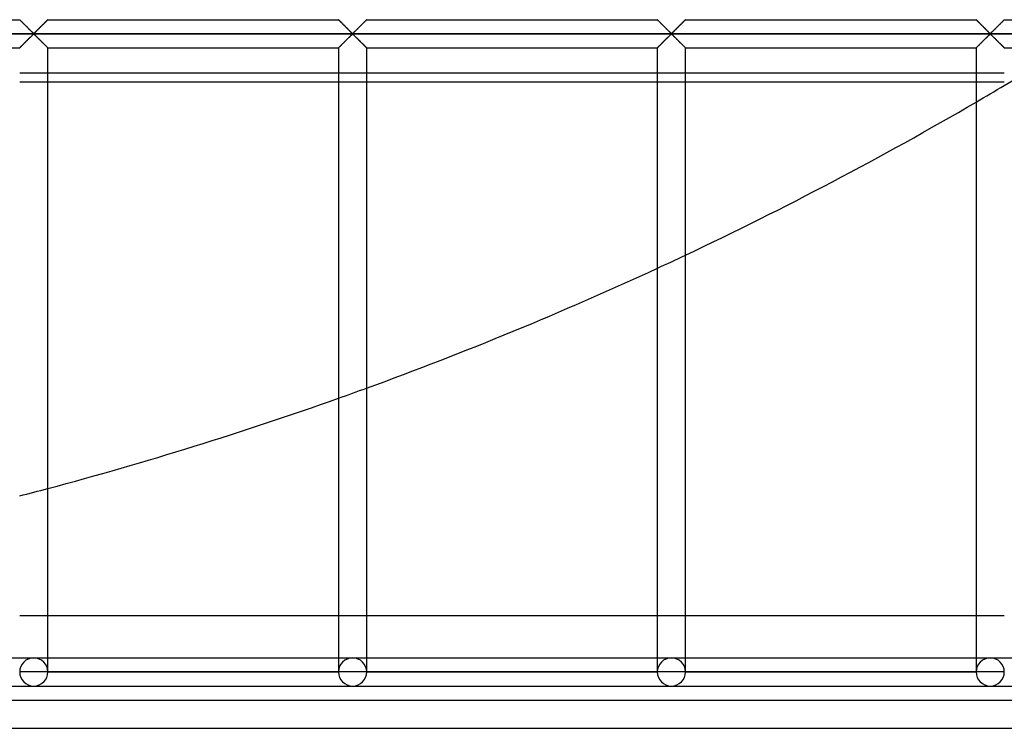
# Model space of a CAD drawing. Header units: millimetres. Extents: x -690 to 690, y -690 to 690.
# Tile 35 of 62: x 168 to 342, y -690 to -564. Entities that reach past the tile are written whole.
import ezdxf

# ---------------------------------------------------------------- set-up
doc = ezdxf.new("R2010")
doc.units = ezdxf.units.MM
doc.layers.add('MAIN-1', color=7, linetype='Continuous')
doc.layers.add('MAIN-2', color=7, linetype='Continuous')

msp = doc.modelspace()

# ---------------------------------------------------------------- linework, layer by layer
at = {"layer": 'MAIN-1'}
for p, q in [((115.83, -564.17), (167.5, -564.17)), ((167.51, -564.18), (167.5, -564.17)), ((167.5, -564.17), (167.5, -564.17)), ((167.52, -564.19), (167.51, -564.18)), ((167.54, -564.2), (167.52, -564.19)), ((167.56, -564.22), (167.54, -564.2)), ((167.58, -564.25), (167.56, -564.22)), ((167.61, -564.28), (167.58, -564.25)), ((167.64, -564.31), (167.61, -564.28)), ((167.68, -564.35), (167.64, -564.31)), ((167.72, -564.39), (167.68, -564.35)), ((167.76, -564.43), (167.72, -564.39)), ((167.81, -564.48), (167.76, -564.43)), ((167.86, -564.53), (167.81, -564.48)), ((167.91, -564.58), (167.86, -564.53)), ((167.97, -564.63), (167.91, -564.58)), ((168.03, -564.69), (167.97, -564.63)), ((168.08, -564.75), (168.03, -564.69)), ((168.14, -564.81), (168.08, -564.75)), ((168.2, -564.87), (168.14, -564.81)), ((168.27, -564.93), (168.2, -564.87)), ((168.33, -564.99), (168.27, -564.93)), ((168.39, -565.06), (168.33, -564.99)), ((168.46, -565.12), (168.39, -565.06)), ((168.53, -565.19), (168.46, -565.12)), ((168.59, -565.26), (168.53, -565.19)), ((171.45, -565.22), (171.33, -565.33)), ((171.57, -565.1), (171.45, -565.22)), ((171.68, -564.99), (171.57, -565.1)), ((171.79, -564.88), (171.68, -564.99)), ((171.89, -564.77), (171.79, -564.88)), ((171.99, -564.67), (171.89, -564.77)), ((172.09, -564.58), (171.99, -564.67)), ((172.18, -564.49), (172.09, -564.58)), ((172.26, -564.41), (172.18, -564.49)), ((172.33, -564.33), (172.26, -564.41)), ((172.39, -564.28), (172.33, -564.33)), ((172.44, -564.23), (172.39, -564.28)), ((172.47, -564.19), (172.44, -564.23)), ((172.49, -564.17), (172.47, -564.19)), ((172.5, -564.17), (172.49, -564.17)), ((172.5, -564.17), (224.17, -564.17)), ((224.18, -564.18), (224.17, -564.17)), ((224.17, -564.17), (224.17, -564.17)), ((224.19, -564.19), (224.18, -564.18)), ((224.2, -564.2), (224.19, -564.19)), ((224.22, -564.22), (224.2, -564.2)), ((224.25, -564.25), (224.22, -564.22)), ((224.28, -564.28), (224.25, -564.25)), ((224.31, -564.31), (224.28, -564.28)), ((224.35, -564.35), (224.31, -564.31)), ((224.39, -564.39), (224.35, -564.35)), ((224.43, -564.43), (224.39, -564.39)), ((224.48, -564.48), (224.43, -564.43)), ((224.53, -564.53), (224.48, -564.48)), ((224.58, -564.58), (224.53, -564.53)), ((224.64, -564.63), (224.58, -564.58)), ((224.69, -564.69), (224.64, -564.63)), ((224.75, -564.75), (224.69, -564.69)), ((224.81, -564.81), (224.75, -564.75)), ((224.87, -564.87), (224.81, -564.81)), ((224.93, -564.93), (224.87, -564.87)), ((225, -564.99), (224.93, -564.93)), ((225.06, -565.06), (225, -564.99)), ((225.13, -565.12), (225.06, -565.06)), ((225.19, -565.19), (225.13, -565.12)), ((225.26, -565.26), (225.19, -565.19)), ((228.12, -565.22), (228, -565.33)), ((228.23, -565.1), (228.12, -565.22)), ((228.34, -564.99), (228.23, -565.1)), ((228.45, -564.88), (228.34, -564.99)), ((228.56, -564.77), (228.45, -564.88)), ((228.66, -564.67), (228.56, -564.77)), ((228.76, -564.58), (228.66, -564.67)), ((228.85, -564.49), (228.76, -564.58)), ((228.93, -564.41), (228.85, -564.49)), ((229, -564.33), (228.93, -564.41)), ((229.06, -564.28), (229, -564.33)), ((229.1, -564.23), (229.06, -564.28)), ((229.14, -564.19), (229.1, -564.23)), ((229.16, -564.17), (229.14, -564.19)), ((229.17, -564.17), (229.16, -564.17)), ((229.17, -564.17), (280.83, -564.17)), ((280.84, -564.17), (280.83, -564.17)), ((280.84, -564.18), (280.84, -564.17)), ((280.85, -564.19), (280.84, -564.18)), ((280.87, -564.2), (280.85, -564.19)), ((280.89, -564.22), (280.87, -564.2)), ((280.92, -564.25), (280.89, -564.22)), ((280.94, -564.28), (280.92, -564.25)), ((280.98, -564.31), (280.94, -564.28)), ((281.01, -564.35), (280.98, -564.31)), ((281.05, -564.39), (281.01, -564.35)), ((281.1, -564.43), (281.05, -564.39)), ((281.14, -564.48), (281.1, -564.43)), ((281.19, -564.53), (281.14, -564.48)), ((281.25, -564.58), (281.19, -564.53)), ((281.3, -564.63), (281.25, -564.58)), ((281.36, -564.69), (281.3, -564.63)), ((281.42, -564.75), (281.36, -564.69)), ((281.48, -564.81), (281.42, -564.75)), ((281.54, -564.87), (281.48, -564.81)), ((281.6, -564.93), (281.54, -564.87)), ((281.66, -564.99), (281.6, -564.93)), ((281.73, -565.06), (281.66, -564.99)), ((281.79, -565.12), (281.73, -565.06)), ((281.86, -565.19), (281.79, -565.12)), ((281.93, -565.26), (281.86, -565.19)), ((284.78, -565.22), (284.66, -565.33)), ((284.9, -565.1), (284.78, -565.22)), ((285.01, -564.99), (284.9, -565.1)), ((285.12, -564.88), (285.01, -564.99)), ((285.23, -564.77), (285.12, -564.88)), ((285.33, -564.67), (285.23, -564.77)), ((285.42, -564.58), (285.33, -564.67)), ((285.51, -564.49), (285.42, -564.58)), ((285.59, -564.41), (285.51, -564.49)), ((285.66, -564.33), (285.59, -564.41)), ((285.72, -564.28), (285.66, -564.33)), ((285.77, -564.23), (285.72, -564.28)), ((285.8, -564.19), (285.77, -564.23)), ((285.83, -564.17), (285.8, -564.19)), ((285.83, -564.17), (285.83, -564.17)), ((285.83, -564.17), (337.5, -564.17)), ((337.51, -564.18), (337.5, -564.17)), ((337.5, -564.17), (337.5, -564.17)), ((337.52, -564.19), (337.51, -564.18)), ((337.54, -564.2), (337.52, -564.19)), ((337.56, -564.22), (337.54, -564.2)), ((337.58, -564.25), (337.56, -564.22)), ((337.61, -564.28), (337.58, -564.25)), ((337.64, -564.31), (337.61, -564.28)), ((337.68, -564.35), (337.64, -564.31)), ((337.72, -564.39), (337.68, -564.35)), ((337.76, -564.43), (337.72, -564.39)), ((337.81, -564.48), (337.76, -564.43)), ((337.86, -564.53), (337.81, -564.48)), ((337.91, -564.58), (337.86, -564.53)), ((337.97, -564.63), (337.91, -564.58)), ((338.03, -564.69), (337.97, -564.63)), ((338.08, -564.75), (338.03, -564.69)), ((338.14, -564.81), (338.08, -564.75)), ((338.2, -564.87), (338.14, -564.81)), ((338.27, -564.93), (338.2, -564.87)), ((338.33, -564.99), (338.27, -564.93)), ((338.39, -565.06), (338.33, -564.99)), ((338.46, -565.12), (338.39, -565.06)), ((338.53, -565.19), (338.46, -565.12)), ((338.59, -565.26), (338.53, -565.19)), ((341.45, -565.22), (341.33, -565.33)), ((341.57, -565.1), (341.45, -565.22)), ((341.68, -564.99), (341.57, -565.1)), ((341.79, -564.88), (341.68, -564.99)), ((341.89, -564.77), (341.79, -564.88)), ((341.99, -564.67), (341.89, -564.77)), ((342.09, -564.58), (341.99, -564.67)), ((342.18, -564.49), (342.09, -564.58)), ((342.26, -564.41), (342.18, -564.49)), ((342.33, -564.33), (342.26, -564.41)), ((342.39, -564.28), (342.33, -564.33)), ((342.44, -564.23), (342.39, -564.28)), ((342.47, -564.19), (342.44, -564.23)), ((342.49, -564.17), (342.47, -564.19)), ((342.5, -564.17), (342.49, -564.17)), ((342.5, -564.17), (394.17, -564.17)), ((680, -566.67), (-680, -566.67)), ((168.66, -565.33), (168.59, -565.26)), ((168.73, -565.39), (168.66, -565.33)), ((168.8, -565.46), (168.73, -565.39)), ((168.87, -565.53), (168.8, -565.46)), ((168.94, -565.6), (168.87, -565.53)), ((169.01, -565.67), (168.94, -565.6)), ((169.07, -565.74), (169.01, -565.67)), ((169.14, -565.81), (169.07, -565.74)), ((169.21, -565.87), (169.14, -565.81)), ((169.27, -565.94), (169.21, -565.87)), ((169.34, -566), (169.27, -565.94)), ((169.41, -566.07), (169.34, -566)), ((169.47, -566.13), (169.41, -566.07)), ((169.53, -566.19), (169.47, -566.13)), ((169.59, -566.25), (169.53, -566.19)), ((169.65, -566.31), (169.59, -566.25)), ((169.6, -567.08), (169.7, -566.98)), ((169.71, -566.37), (169.65, -566.31)), ((169.7, -566.98), (169.79, -566.89)), ((169.77, -566.42), (169.71, -566.37)), ((169.82, -566.47), (169.77, -566.42)), ((169.79, -566.89), (169.89, -566.8)), ((169.87, -566.52), (169.82, -566.47)), ((169.93, -566.57), (169.87, -566.52)), ((169.89, -566.8), (170, -566.74)), ((170, -566.6), (169.93, -566.57)), ((170.11, -566.53), (170, -566.6)), ((170, -566.74), (170.07, -566.77)), ((170.07, -566.77), (170.13, -566.81)), ((170.21, -566.45), (170.11, -566.53)), ((170.13, -566.81), (170.18, -566.86)), ((170.18, -566.86), (170.23, -566.91)), ((170.3, -566.36), (170.21, -566.45)), ((170.23, -566.91), (170.29, -566.97)), ((170.29, -566.97), (170.35, -567.02)), ((170.4, -566.26), (170.3, -566.36)), ((170.51, -566.15), (170.4, -566.26)), ((170.62, -566.04), (170.51, -566.15)), ((170.74, -565.93), (170.62, -566.04)), ((170.85, -565.81), (170.74, -565.93)), ((170.97, -565.69), (170.85, -565.81)), ((171.09, -565.57), (170.97, -565.69)), ((171.21, -565.45), (171.09, -565.57)), ((171.33, -565.33), (171.21, -565.45)), ((225.33, -565.33), (225.26, -565.26)), ((225.4, -565.39), (225.33, -565.33)), ((225.47, -565.46), (225.4, -565.39)), ((225.53, -565.53), (225.47, -565.46)), ((225.6, -565.6), (225.53, -565.53)), ((225.67, -565.67), (225.6, -565.6)), ((225.74, -565.74), (225.67, -565.67)), ((225.81, -565.81), (225.74, -565.74)), ((225.88, -565.87), (225.81, -565.81)), ((225.94, -565.94), (225.88, -565.87)), ((226.01, -566), (225.94, -565.94)), ((226.07, -566.07), (226.01, -566)), ((226.14, -566.13), (226.07, -566.07)), ((226.2, -566.19), (226.14, -566.13)), ((226.26, -566.25), (226.2, -566.19)), ((226.32, -566.31), (226.26, -566.25)), ((226.26, -567.08), (226.36, -566.98)), ((226.38, -566.37), (226.32, -566.31)), ((226.36, -566.98), (226.46, -566.89)), ((226.43, -566.42), (226.38, -566.37)), ((226.49, -566.47), (226.43, -566.42)), ((226.46, -566.89), (226.55, -566.8)), ((226.54, -566.52), (226.49, -566.47)), ((226.59, -566.57), (226.54, -566.52)), ((226.55, -566.8), (226.67, -566.74)), ((226.67, -566.6), (226.59, -566.57)), ((226.78, -566.53), (226.67, -566.6)), ((226.67, -566.74), (226.74, -566.77)), ((226.74, -566.77), (226.79, -566.81)), ((226.87, -566.45), (226.78, -566.53)), ((226.79, -566.81), (226.85, -566.86)), ((226.85, -566.86), (226.9, -566.91)), ((226.97, -566.36), (226.87, -566.45)), ((226.9, -566.91), (226.96, -566.97)), ((226.96, -566.97), (227.01, -567.02)), ((227.07, -566.26), (226.97, -566.36)), ((227.18, -566.15), (227.07, -566.26)), ((227.29, -566.04), (227.18, -566.15)), ((227.4, -565.93), (227.29, -566.04)), ((227.52, -565.81), (227.4, -565.93)), ((227.64, -565.69), (227.52, -565.81)), ((227.76, -565.57), (227.64, -565.69)), ((227.88, -565.45), (227.76, -565.57)), ((228, -565.33), (227.88, -565.45)), ((281.99, -565.33), (281.93, -565.26)), ((282.06, -565.39), (281.99, -565.33)), ((282.13, -565.46), (282.06, -565.39)), ((282.2, -565.53), (282.13, -565.46)), ((282.27, -565.6), (282.2, -565.53)), ((282.34, -565.67), (282.27, -565.6)), ((282.41, -565.74), (282.34, -565.67)), ((282.47, -565.81), (282.41, -565.74)), ((282.54, -565.87), (282.47, -565.81)), ((282.61, -565.94), (282.54, -565.87)), ((282.67, -566), (282.61, -565.94)), ((282.74, -566.07), (282.67, -566)), ((282.8, -566.13), (282.74, -566.07)), ((282.87, -566.19), (282.8, -566.13)), ((282.93, -566.25), (282.87, -566.19)), ((282.99, -566.31), (282.93, -566.25)), ((282.93, -567.08), (283.03, -566.98)), ((283.04, -566.37), (282.99, -566.31)), ((283.03, -566.98), (283.13, -566.89)), ((283.1, -566.42), (283.04, -566.37)), ((283.15, -566.47), (283.1, -566.42)), ((283.13, -566.89), (283.22, -566.8)), ((283.21, -566.52), (283.15, -566.47)), ((283.26, -566.57), (283.21, -566.52)), ((283.22, -566.8), (283.33, -566.74)), ((283.33, -566.6), (283.26, -566.57)), ((283.45, -566.53), (283.33, -566.6)), ((283.33, -566.74), (283.41, -566.77)), ((283.41, -566.77), (283.46, -566.81)), ((283.54, -566.45), (283.45, -566.53)), ((283.46, -566.81), (283.51, -566.86)), ((283.51, -566.86), (283.57, -566.91)), ((283.64, -566.36), (283.54, -566.45)), ((283.57, -566.91), (283.62, -566.97)), ((283.62, -566.97), (283.68, -567.02)), ((283.74, -566.26), (283.64, -566.36)), ((283.84, -566.15), (283.74, -566.26)), ((283.96, -566.04), (283.84, -566.15)), ((284.07, -565.93), (283.96, -566.04)), ((284.19, -565.81), (284.07, -565.93)), ((284.3, -565.69), (284.19, -565.81)), ((284.42, -565.57), (284.3, -565.69)), ((284.54, -565.45), (284.42, -565.57)), ((284.66, -565.33), (284.54, -565.45)), ((338.66, -565.33), (338.59, -565.26)), ((338.73, -565.39), (338.66, -565.33)), ((338.8, -565.46), (338.73, -565.39)), ((338.87, -565.53), (338.8, -565.46)), ((338.94, -565.6), (338.87, -565.53)), ((339.01, -565.67), (338.94, -565.6)), ((339.07, -565.74), (339.01, -565.67)), ((339.14, -565.81), (339.07, -565.74)), ((339.21, -565.87), (339.14, -565.81)), ((339.27, -565.94), (339.21, -565.87)), ((339.34, -566), (339.27, -565.94)), ((339.41, -566.07), (339.34, -566)), ((339.47, -566.13), (339.41, -566.07)), ((339.53, -566.19), (339.47, -566.13)), ((339.59, -566.25), (339.53, -566.19)), ((339.65, -566.31), (339.59, -566.25)), ((339.6, -567.08), (339.7, -566.98)), ((339.71, -566.37), (339.65, -566.31)), ((339.7, -566.98), (339.79, -566.89)), ((339.77, -566.42), (339.71, -566.37)), ((339.82, -566.47), (339.77, -566.42)), ((339.79, -566.89), (339.89, -566.8)), ((339.87, -566.52), (339.82, -566.47)), ((339.93, -566.57), (339.87, -566.52)), ((339.89, -566.8), (340, -566.74)), ((340, -566.6), (339.93, -566.57)), ((340.11, -566.53), (340, -566.6)), ((340, -566.74), (340.07, -566.77)), ((340.07, -566.77), (340.13, -566.81)), ((340.21, -566.45), (340.11, -566.53)), ((340.13, -566.81), (340.18, -566.86)), ((340.18, -566.86), (340.23, -566.91)), ((340.3, -566.36), (340.21, -566.45)), ((340.23, -566.91), (340.29, -566.97)), ((340.29, -566.97), (340.35, -567.02)), ((340.4, -566.26), (340.3, -566.36)), ((340.51, -566.15), (340.4, -566.26)), ((340.62, -566.04), (340.51, -566.15)), ((340.74, -565.93), (340.62, -566.04)), ((340.85, -565.81), (340.74, -565.93)), ((340.97, -565.69), (340.85, -565.81)), ((341.09, -565.57), (340.97, -565.69)), ((341.21, -565.45), (341.09, -565.57)), ((341.33, -565.33), (341.21, -565.45)), ((167.91, -568.76), (168.01, -568.66)), ((168.01, -568.66), (168.11, -568.56)), ((168.11, -568.56), (168.21, -568.45)), ((168.21, -568.45), (168.32, -568.35)), ((168.32, -568.35), (168.43, -568.23)), ((168.43, -568.23), (168.55, -568.12)), ((168.55, -568.12), (168.67, -568)), ((168.67, -568), (168.79, -567.88)), ((168.79, -567.88), (168.91, -567.76)), ((168.91, -567.76), (169.03, -567.64)), ((169.03, -567.64), (169.15, -567.52)), ((169.15, -567.52), (169.26, -567.41)), ((169.26, -567.41), (169.38, -567.29)), ((169.38, -567.29), (169.49, -567.18)), ((169.49, -567.18), (169.6, -567.08)), ((170.35, -567.02), (170.41, -567.08)), ((170.41, -567.08), (170.47, -567.14)), ((170.47, -567.14), (170.53, -567.2)), ((170.53, -567.2), (170.59, -567.26)), ((170.59, -567.26), (170.66, -567.33)), ((170.66, -567.33), (170.73, -567.4)), ((170.73, -567.4), (170.79, -567.46)), ((170.79, -567.46), (170.86, -567.53)), ((170.86, -567.53), (170.93, -567.6)), ((170.93, -567.6), (170.99, -567.66)), ((170.99, -567.66), (171.06, -567.73)), ((171.06, -567.73), (171.13, -567.8)), ((171.13, -567.8), (171.2, -567.87)), ((171.2, -567.87), (171.27, -567.94)), ((171.27, -567.94), (171.34, -568.01)), ((171.34, -568.01), (171.41, -568.08)), ((171.41, -568.08), (171.47, -568.14)), ((171.47, -568.14), (171.54, -568.21)), ((171.54, -568.21), (171.61, -568.27)), ((171.61, -568.27), (171.67, -568.34)), ((171.67, -568.34), (171.73, -568.4)), ((171.73, -568.4), (171.8, -568.46)), ((171.8, -568.46), (171.86, -568.52)), ((171.86, -568.52), (171.92, -568.58)), ((171.92, -568.58), (171.97, -568.64)), ((171.97, -568.64), (172.03, -568.7)), ((172.03, -568.7), (172.09, -568.75)), ((224.58, -568.76), (224.67, -568.66)), ((224.67, -568.66), (224.77, -568.56)), ((224.77, -568.56), (224.88, -568.45)), ((224.88, -568.45), (224.99, -568.35)), ((224.99, -568.35), (225.1, -568.23)), ((225.1, -568.23), (225.22, -568.12)), ((225.22, -568.12), (225.34, -568)), ((225.34, -568), (225.46, -567.88)), ((225.46, -567.88), (225.58, -567.76)), ((225.58, -567.76), (225.7, -567.64)), ((225.7, -567.64), (225.81, -567.52)), ((225.81, -567.52), (225.93, -567.41)), ((225.93, -567.41), (226.04, -567.29)), ((226.04, -567.29), (226.16, -567.18)), ((226.16, -567.18), (226.26, -567.08)), ((227.01, -567.02), (227.07, -567.08)), ((227.07, -567.08), (227.13, -567.14)), ((227.13, -567.14), (227.2, -567.2)), ((227.2, -567.2), (227.26, -567.26)), ((227.26, -567.26), (227.33, -567.33)), ((227.33, -567.33), (227.39, -567.4)), ((227.39, -567.4), (227.46, -567.46)), ((227.46, -567.46), (227.53, -567.53)), ((227.53, -567.53), (227.59, -567.6)), ((227.59, -567.6), (227.66, -567.66)), ((227.66, -567.66), (227.73, -567.73)), ((227.73, -567.73), (227.8, -567.8)), ((227.8, -567.8), (227.87, -567.87)), ((227.87, -567.87), (227.94, -567.94)), ((227.94, -567.94), (228.01, -568.01)), ((228.01, -568.01), (228.07, -568.08)), ((228.07, -568.08), (228.14, -568.14)), ((228.14, -568.14), (228.21, -568.21)), ((228.21, -568.21), (228.27, -568.27)), ((228.27, -568.27), (228.34, -568.34)), ((228.34, -568.34), (228.4, -568.4)), ((228.4, -568.4), (228.46, -568.46)), ((228.46, -568.46), (228.52, -568.52)), ((228.52, -568.52), (228.58, -568.58)), ((228.58, -568.58), (228.64, -568.64)), ((228.64, -568.64), (228.7, -568.7)), ((228.7, -568.7), (228.75, -568.75)), ((281.24, -568.76), (281.34, -568.66)), ((281.34, -568.66), (281.44, -568.56)), ((281.44, -568.56), (281.55, -568.45)), ((281.55, -568.45), (281.66, -568.35)), ((281.66, -568.35), (281.77, -568.23)), ((281.77, -568.23), (281.88, -568.12)), ((281.88, -568.12), (282, -568)), ((282, -568), (282.12, -567.88)), ((282.12, -567.88), (282.24, -567.76)), ((282.24, -567.76), (282.36, -567.64)), ((282.36, -567.64), (282.48, -567.52)), ((282.48, -567.52), (282.6, -567.41)), ((282.6, -567.41), (282.71, -567.29)), ((282.71, -567.29), (282.82, -567.18)), ((282.82, -567.18), (282.93, -567.08)), ((283.68, -567.02), (283.74, -567.08)), ((283.74, -567.08), (283.8, -567.14)), ((283.8, -567.14), (283.86, -567.2)), ((283.86, -567.2), (283.93, -567.26)), ((283.93, -567.26), (283.99, -567.33)), ((283.99, -567.33), (284.06, -567.4)), ((284.06, -567.4), (284.12, -567.46)), ((284.12, -567.46), (284.19, -567.53)), ((284.19, -567.53), (284.26, -567.6)), ((284.26, -567.6), (284.33, -567.66)), ((284.33, -567.66), (284.4, -567.73)), ((284.4, -567.73), (284.47, -567.8)), ((284.47, -567.8), (284.53, -567.87)), ((284.53, -567.87), (284.6, -567.94)), ((284.6, -567.94), (284.67, -568.01)), ((284.67, -568.01), (284.74, -568.08)), ((284.74, -568.08), (284.81, -568.14)), ((284.81, -568.14), (284.87, -568.21)), ((284.87, -568.21), (284.94, -568.27)), ((284.94, -568.27), (285, -568.34)), ((285, -568.34), (285.07, -568.4)), ((285.07, -568.4), (285.13, -568.46)), ((285.13, -568.46), (285.19, -568.52)), ((285.19, -568.52), (285.25, -568.58)), ((285.25, -568.58), (285.31, -568.64)), ((285.31, -568.64), (285.36, -568.7)), ((285.36, -568.7), (285.42, -568.75)), ((337.91, -568.76), (338.01, -568.66)), ((338.01, -568.66), (338.11, -568.56)), ((338.11, -568.56), (338.21, -568.45)), ((338.21, -568.45), (338.32, -568.35)), ((338.32, -568.35), (338.43, -568.23)), ((338.43, -568.23), (338.55, -568.12)), ((338.55, -568.12), (338.67, -568)), ((338.67, -568), (338.79, -567.88)), ((338.79, -567.88), (338.91, -567.76)), ((338.91, -567.76), (339.03, -567.64)), ((339.03, -567.64), (339.15, -567.52)), ((339.15, -567.52), (339.26, -567.41)), ((339.26, -567.41), (339.38, -567.29)), ((339.38, -567.29), (339.49, -567.18)), ((339.49, -567.18), (339.6, -567.08)), ((340.35, -567.02), (340.41, -567.08)), ((340.41, -567.08), (340.47, -567.14)), ((340.47, -567.14), (340.53, -567.2)), ((340.53, -567.2), (340.59, -567.26)), ((340.59, -567.26), (340.66, -567.33)), ((340.66, -567.33), (340.73, -567.4)), ((340.73, -567.4), (340.79, -567.46)), ((340.79, -567.46), (340.86, -567.53)), ((340.86, -567.53), (340.93, -567.6)), ((340.93, -567.6), (340.99, -567.66)), ((340.99, -567.66), (341.06, -567.73)), ((341.06, -567.73), (341.13, -567.8)), ((341.13, -567.8), (341.2, -567.87)), ((341.2, -567.87), (341.27, -567.94)), ((341.27, -567.94), (341.34, -568.01)), ((341.34, -568.01), (341.41, -568.08)), ((341.41, -568.08), (341.47, -568.14)), ((341.47, -568.14), (341.54, -568.21)), ((341.54, -568.21), (341.61, -568.27)), ((341.61, -568.27), (341.67, -568.34)), ((341.67, -568.34), (341.73, -568.4)), ((341.73, -568.4), (341.8, -568.46)), ((341.8, -568.46), (341.86, -568.52)), ((341.86, -568.52), (341.92, -568.58)), ((341.92, -568.58), (341.97, -568.64)), ((341.97, -568.64), (342.03, -568.7)), ((342.03, -568.7), (342.09, -568.75)), ((115.83, -569.17), (167.5, -569.17)), ((167.5, -569.17), (167.51, -569.16)), ((167.51, -569.16), (167.53, -569.14)), ((167.53, -569.14), (167.56, -569.11)), ((167.56, -569.11), (167.61, -569.06)), ((167.61, -569.06), (167.67, -569)), ((167.67, -569), (167.74, -568.93)), ((167.74, -568.93), (167.82, -568.85)), ((167.82, -568.85), (167.91, -568.76)), ((172.09, -568.75), (172.14, -568.81)), ((172.14, -568.81), (172.19, -568.86)), ((172.19, -568.86), (172.24, -568.9)), ((172.24, -568.9), (172.28, -568.95)), ((172.28, -568.95), (172.32, -568.99)), ((172.32, -568.99), (172.36, -569.02)), ((172.36, -569.02), (172.39, -569.06)), ((172.39, -569.06), (172.42, -569.09)), ((172.42, -569.09), (172.44, -569.11)), ((172.44, -569.11), (172.46, -569.13)), ((172.46, -569.13), (172.48, -569.15)), ((172.48, -569.15), (172.49, -569.16)), ((172.49, -569.16), (172.5, -569.16)), ((172.5, -569.16), (172.5, -569.17)), ((172.5, -680), (172.5, -569.17)), ((172.5, -569.17), (224.17, -569.17)), ((224.17, -569.16), (224.2, -569.14)), ((224.17, -569.17), (224.17, -569.16)), ((224.17, -569.17), (224.17, -680)), ((224.2, -569.14), (224.23, -569.11)), ((224.23, -569.11), (224.28, -569.06)), ((224.28, -569.06), (224.34, -569)), ((224.34, -569), (224.41, -568.93)), ((224.41, -568.93), (224.49, -568.85)), ((224.49, -568.85), (224.58, -568.76)), ((228.75, -568.75), (228.81, -568.81)), ((228.81, -568.81), (228.86, -568.86)), ((228.86, -568.86), (228.9, -568.9)), ((228.9, -568.9), (228.95, -568.95)), ((228.95, -568.95), (228.99, -568.99)), ((228.99, -568.99), (229.02, -569.02)), ((229.02, -569.02), (229.06, -569.06)), ((229.06, -569.06), (229.08, -569.09)), ((229.08, -569.09), (229.11, -569.11)), ((229.11, -569.11), (229.13, -569.13)), ((229.13, -569.13), (229.15, -569.15)), ((229.15, -569.15), (229.16, -569.16)), ((229.16, -569.16), (229.16, -569.16)), ((229.16, -569.16), (229.17, -569.17)), ((229.17, -680), (229.17, -569.17)), ((229.17, -569.17), (280.83, -569.17)), ((280.83, -569.17), (280.84, -569.16)), ((280.83, -569.17), (280.83, -680)), ((280.84, -569.16), (280.86, -569.14)), ((280.86, -569.14), (280.9, -569.11)), ((280.9, -569.11), (280.94, -569.06)), ((280.94, -569.06), (281, -569)), ((281, -569), (281.07, -568.93)), ((281.07, -568.93), (281.15, -568.85)), ((281.15, -568.85), (281.24, -568.76)), ((285.42, -568.75), (285.47, -568.81)), ((285.47, -568.81), (285.52, -568.86)), ((285.52, -568.86), (285.57, -568.9)), ((285.57, -568.9), (285.61, -568.95)), ((285.61, -568.95), (285.65, -568.99)), ((285.65, -568.99), (285.69, -569.02)), ((285.69, -569.02), (285.72, -569.06)), ((285.72, -569.06), (285.75, -569.09)), ((285.75, -569.09), (285.78, -569.11)), ((285.78, -569.11), (285.8, -569.13)), ((285.8, -569.13), (285.81, -569.15)), ((285.81, -569.15), (285.82, -569.16)), ((285.82, -569.16), (285.83, -569.16)), ((285.83, -569.16), (285.83, -569.17)), ((285.83, -680), (285.83, -569.17)), ((285.83, -569.17), (337.5, -569.17)), ((337.5, -569.17), (337.51, -569.16)), ((337.5, -569.17), (337.5, -680)), ((337.51, -569.16), (337.53, -569.14)), ((337.53, -569.14), (337.56, -569.11)), ((337.56, -569.11), (337.61, -569.06)), ((337.61, -569.06), (337.67, -569)), ((337.67, -569), (337.74, -568.93)), ((337.74, -568.93), (337.82, -568.85)), ((337.82, -568.85), (337.91, -568.76)), ((342.09, -568.75), (342.14, -568.81)), ((342.14, -568.81), (342.19, -568.86)), ((342.19, -568.86), (342.24, -568.9)), ((342.24, -568.9), (342.28, -568.95)), ((342.28, -568.95), (342.32, -568.99)), ((342.32, -568.99), (342.36, -569.02)), ((342.36, -569.02), (342.39, -569.06)), ((342.39, -569.06), (342.42, -569.09)), ((342.42, -569.09), (342.44, -569.11)), ((342.44, -569.11), (342.46, -569.13)), ((342.46, -569.13), (342.48, -569.15)), ((342.48, -569.15), (342.49, -569.16)), ((342.49, -569.16), (342.5, -569.16)), ((342.5, -569.16), (342.5, -569.17)), ((342.5, -569.17), (394.17, -569.17)), ((224.17, -573.67), (172.5, -573.67)), ((280.83, -573.67), (229.17, -573.67)), ((337.5, -573.67), (285.83, -573.67)), ((172.5, -575.22), (224.17, -575.22)), ((229.17, -575.22), (280.83, -575.22)), ((285.83, -575.22), (337.5, -575.22)), ((224.17, -670), (172.5, -670)), ((280.83, -670), (229.17, -670)), ((337.5, -670), (285.83, -670)), ((115.83, -677.5), (167.5, -677.5)), ((172.5, -677.5), (224.17, -677.5)), ((229.17, -677.5), (280.83, -677.5)), ((285.83, -677.5), (337.5, -677.5)), ((342.5, -677.5), (394.17, -677.5)), ((170, -680), (167.5, -680)), ((172.5, -680), (170, -680)), ((224.17, -680), (172.5, -680)), ((226.67, -680), (224.17, -680)), ((229.17, -680), (226.67, -680)), ((280.83, -680), (229.17, -680)), ((283.33, -680), (280.83, -680)), ((285.83, -680), (283.33, -680)), ((337.5, -680), (285.83, -680)), ((340, -680), (337.5, -680)), ((342.5, -680), (340, -680)), ((113.33, -682.5), (170, -682.5)), ((170, -682.5), (226.67, -682.5)), ((226.67, -682.5), (283.33, -682.5)), ((283.33, -682.5), (340, -682.5)), ((340, -682.5), (396.67, -682.5)), ((-690, -690), (690, -690))]:
    msp.add_line(p, q, dxfattribs=at)
for centre, radius, start, end in [((0, 0), 670, 300.74327, 301.84238), ((0, 0), 670, 295.25296, 300.24726), ((0, 0), 670, 290.00112, 294.7813), ((0, 0), 670, 284.9195, 289.54693), ((170, -680), 2.5, 180, 0), ((226.67, -680), 2.5, 180, 0), ((283.33, -680), 2.5, 180, 0), ((340, -680), 2.5, 180, 0)]:
    msp.add_arc(centre, radius, start, end, dxfattribs=at)
at = {"layer": 'MAIN-2'}
for p, q in [((167.5, -564.17), (167.51, -564.17)), ((167.51, -564.17), (167.52, -564.18)), ((167.52, -564.18), (167.54, -564.21)), ((167.54, -564.21), (167.57, -564.24)), ((167.57, -564.24), (167.61, -564.28)), ((167.61, -564.28), (167.66, -564.32)), ((167.66, -564.32), (167.71, -564.38)), ((167.71, -564.38), (167.77, -564.44)), ((167.77, -564.44), (167.84, -564.51)), ((167.84, -564.51), (167.92, -564.58)), ((167.92, -564.58), (167.99, -564.66)), ((167.99, -564.66), (168.07, -564.74)), ((168.07, -564.74), (168.16, -564.82)), ((168.16, -564.82), (168.24, -564.91)), ((168.24, -564.91), (168.33, -565)), ((168.33, -565), (168.42, -565.09)), ((168.42, -565.09), (168.52, -565.18)), ((168.52, -565.18), (168.61, -565.28)), ((171.39, -565.28), (171.48, -565.18)), ((171.48, -565.18), (171.58, -565.09)), ((171.58, -565.09), (171.67, -565)), ((171.67, -565), (171.76, -564.91)), ((171.76, -564.91), (171.84, -564.82)), ((171.84, -564.82), (171.93, -564.74)), ((171.93, -564.74), (172.01, -564.66)), ((172.01, -564.66), (172.08, -564.58)), ((172.08, -564.58), (172.16, -564.51)), ((172.16, -564.51), (172.23, -564.44)), ((172.23, -564.44), (172.29, -564.38)), ((172.29, -564.38), (172.34, -564.32)), ((172.34, -564.32), (172.39, -564.28)), ((172.39, -564.28), (172.43, -564.24)), ((172.43, -564.24), (172.46, -564.21)), ((172.46, -564.21), (172.48, -564.18)), ((172.48, -564.18), (172.49, -564.17)), ((172.49, -564.17), (172.5, -564.17)), ((224.17, -564.17), (224.17, -564.17)), ((224.17, -564.17), (224.19, -564.18)), ((224.19, -564.18), (224.21, -564.21)), ((224.21, -564.21), (224.24, -564.24)), ((224.24, -564.24), (224.28, -564.28)), ((224.28, -564.28), (224.33, -564.32)), ((224.33, -564.32), (224.38, -564.38)), ((224.38, -564.38), (224.44, -564.44)), ((224.44, -564.44), (224.51, -564.51)), ((224.51, -564.51), (224.58, -564.58)), ((224.58, -564.58), (224.66, -564.66)), ((224.66, -564.66), (224.74, -564.74)), ((224.74, -564.74), (224.82, -564.82)), ((224.82, -564.82), (224.91, -564.91)), ((224.91, -564.91), (225, -565)), ((225, -565), (225.09, -565.09)), ((225.09, -565.09), (225.18, -565.18)), ((225.18, -565.18), (225.28, -565.28)), ((228.06, -565.28), (228.15, -565.18)), ((228.15, -565.18), (228.24, -565.09)), ((228.24, -565.09), (228.33, -565)), ((228.33, -565), (228.42, -564.91)), ((228.42, -564.91), (228.51, -564.82)), ((228.51, -564.82), (228.59, -564.74)), ((228.59, -564.74), (228.67, -564.66)), ((228.67, -564.66), (228.75, -564.58)), ((228.75, -564.58), (228.82, -564.51)), ((228.82, -564.51), (228.89, -564.44)), ((228.89, -564.44), (228.95, -564.38)), ((228.95, -564.38), (229.01, -564.32)), ((229.01, -564.32), (229.06, -564.28)), ((229.06, -564.28), (229.09, -564.24)), ((229.09, -564.24), (229.13, -564.21)), ((229.13, -564.21), (229.15, -564.18)), ((229.15, -564.18), (229.16, -564.17)), ((229.16, -564.17), (229.17, -564.17)), ((280.83, -564.17), (280.84, -564.17)), ((280.84, -564.17), (280.85, -564.18)), ((280.85, -564.18), (280.87, -564.21)), ((280.87, -564.21), (280.91, -564.24)), ((280.91, -564.24), (280.94, -564.28)), ((280.94, -564.28), (280.99, -564.32)), ((280.99, -564.32), (281.05, -564.38)), ((281.05, -564.38), (281.11, -564.44)), ((281.11, -564.44), (281.18, -564.51)), ((281.18, -564.51), (281.25, -564.58)), ((281.25, -564.58), (281.33, -564.66)), ((281.33, -564.66), (281.41, -564.74)), ((281.41, -564.74), (281.49, -564.82)), ((281.49, -564.82), (281.58, -564.91)), ((281.58, -564.91), (281.67, -565)), ((281.67, -565), (281.76, -565.09)), ((281.76, -565.09), (281.85, -565.18)), ((281.85, -565.18), (281.94, -565.28)), ((284.72, -565.28), (284.82, -565.18)), ((284.82, -565.18), (284.91, -565.09)), ((284.91, -565.09), (285, -565)), ((285, -565), (285.09, -564.91)), ((285.09, -564.91), (285.18, -564.82)), ((285.18, -564.82), (285.26, -564.74)), ((285.26, -564.74), (285.34, -564.66)), ((285.34, -564.66), (285.42, -564.58)), ((285.42, -564.58), (285.49, -564.51)), ((285.49, -564.51), (285.56, -564.44)), ((285.56, -564.44), (285.62, -564.38)), ((285.62, -564.38), (285.67, -564.32)), ((285.67, -564.32), (285.72, -564.28)), ((285.72, -564.28), (285.76, -564.24)), ((285.76, -564.24), (285.79, -564.21)), ((285.79, -564.21), (285.81, -564.18)), ((285.81, -564.18), (285.83, -564.17)), ((285.83, -564.17), (285.83, -564.17)), ((337.5, -564.17), (337.51, -564.17)), ((337.51, -564.17), (337.52, -564.18)), ((337.52, -564.18), (337.54, -564.21)), ((337.54, -564.21), (337.57, -564.24)), ((337.57, -564.24), (337.61, -564.28)), ((337.61, -564.28), (337.66, -564.32)), ((337.66, -564.32), (337.71, -564.38)), ((337.71, -564.38), (337.77, -564.44)), ((337.77, -564.44), (337.84, -564.51)), ((337.84, -564.51), (337.92, -564.58)), ((337.92, -564.58), (337.99, -564.66)), ((337.99, -564.66), (338.07, -564.74)), ((338.07, -564.74), (338.16, -564.82)), ((338.16, -564.82), (338.24, -564.91)), ((338.24, -564.91), (338.33, -565)), ((338.33, -565), (338.42, -565.09)), ((338.42, -565.09), (338.52, -565.18)), ((338.52, -565.18), (338.61, -565.28)), ((341.39, -565.28), (341.48, -565.18)), ((341.48, -565.18), (341.58, -565.09)), ((341.58, -565.09), (341.67, -565)), ((341.67, -565), (341.76, -564.91)), ((341.76, -564.91), (341.84, -564.82)), ((341.84, -564.82), (341.93, -564.74)), ((341.93, -564.74), (342.01, -564.66)), ((342.01, -564.66), (342.08, -564.58)), ((342.08, -564.58), (342.16, -564.51)), ((342.16, -564.51), (342.23, -564.44)), ((342.23, -564.44), (342.29, -564.38)), ((342.29, -564.38), (342.34, -564.32)), ((342.34, -564.32), (342.39, -564.28)), ((342.39, -564.28), (342.43, -564.24)), ((342.43, -564.24), (342.46, -564.21)), ((342.46, -564.21), (342.48, -564.18)), ((342.48, -564.18), (342.49, -564.17)), ((342.49, -564.17), (342.5, -564.17)), ((-677.5, -566.67), (677.5, -566.67)), ((168.61, -565.28), (168.71, -565.37)), ((168.71, -565.37), (168.8, -565.47)), ((168.8, -565.47), (168.9, -565.56)), ((168.9, -565.56), (169, -565.66)), ((169, -565.66), (169.09, -565.76)), ((169.09, -565.76), (169.19, -565.85)), ((169.19, -565.85), (169.28, -565.94)), ((169.28, -565.94), (169.37, -566.03)), ((169.37, -566.03), (169.46, -566.12)), ((169.46, -566.12), (169.55, -566.21)), ((169.55, -566.21), (169.63, -566.29)), ((169.63, -566.29), (169.71, -566.37)), ((169.71, -566.96), (169.63, -567.04)), ((169.71, -566.37), (169.79, -566.45)), ((169.79, -566.89), (169.71, -566.96)), ((169.79, -566.45), (169.87, -566.52)), ((169.87, -566.82), (169.79, -566.89)), ((169.87, -566.52), (169.94, -566.58)), ((169.94, -566.76), (169.87, -566.82)), ((169.94, -566.58), (170.06, -566.58)), ((170.06, -566.76), (169.94, -566.76)), ((170.06, -566.58), (170.13, -566.52)), ((170.13, -566.82), (170.06, -566.76)), ((170.13, -566.52), (170.21, -566.45)), ((170.21, -566.89), (170.13, -566.82)), ((170.21, -566.45), (170.29, -566.37)), ((170.29, -566.96), (170.21, -566.89)), ((170.29, -566.37), (170.37, -566.29)), ((170.37, -567.04), (170.29, -566.96)), ((170.37, -566.29), (170.45, -566.21)), ((170.45, -566.21), (170.54, -566.12)), ((170.54, -566.12), (170.63, -566.03)), ((170.63, -566.03), (170.72, -565.94)), ((170.72, -565.94), (170.81, -565.85)), ((170.81, -565.85), (170.91, -565.76)), ((170.91, -565.76), (171, -565.66)), ((171, -565.66), (171.1, -565.56)), ((171.1, -565.56), (171.2, -565.47)), ((171.2, -565.47), (171.29, -565.37)), ((171.29, -565.37), (171.39, -565.28)), ((225.28, -565.28), (225.37, -565.37)), ((225.37, -565.37), (225.47, -565.47)), ((225.47, -565.47), (225.57, -565.56)), ((225.57, -565.56), (225.66, -565.66)), ((225.66, -565.66), (225.76, -565.76)), ((225.76, -565.76), (225.85, -565.85)), ((225.85, -565.85), (225.95, -565.94)), ((225.95, -565.94), (226.04, -566.03)), ((226.04, -566.03), (226.13, -566.12)), ((226.13, -566.12), (226.22, -566.21)), ((226.22, -566.21), (226.3, -566.29)), ((226.3, -566.29), (226.38, -566.37)), ((226.38, -566.96), (226.3, -567.04)), ((226.38, -566.37), (226.46, -566.45)), ((226.46, -566.89), (226.38, -566.96)), ((226.46, -566.45), (226.53, -566.52)), ((226.53, -566.82), (226.46, -566.89)), ((226.53, -566.52), (226.61, -566.58)), ((226.61, -566.76), (226.53, -566.82)), ((226.61, -566.58), (226.72, -566.58)), ((226.72, -566.76), (226.61, -566.76)), ((226.72, -566.58), (226.8, -566.52)), ((226.8, -566.82), (226.72, -566.76)), ((226.8, -566.52), (226.87, -566.45)), ((226.87, -566.89), (226.8, -566.82)), ((226.87, -566.45), (226.95, -566.37)), ((226.95, -566.96), (226.87, -566.89)), ((226.95, -566.37), (227.03, -566.29)), ((227.03, -567.04), (226.95, -566.96)), ((227.03, -566.29), (227.12, -566.21)), ((227.12, -566.21), (227.2, -566.12)), ((227.2, -566.12), (227.29, -566.03)), ((227.29, -566.03), (227.39, -565.94)), ((227.39, -565.94), (227.48, -565.85)), ((227.48, -565.85), (227.57, -565.76)), ((227.57, -565.76), (227.67, -565.66)), ((227.67, -565.66), (227.77, -565.56)), ((227.77, -565.56), (227.86, -565.47)), ((227.86, -565.47), (227.96, -565.37)), ((227.96, -565.37), (228.06, -565.28)), ((281.94, -565.28), (282.04, -565.37)), ((282.04, -565.37), (282.14, -565.47)), ((282.14, -565.47), (282.23, -565.56)), ((282.23, -565.56), (282.33, -565.66)), ((282.33, -565.66), (282.43, -565.76)), ((282.43, -565.76), (282.52, -565.85)), ((282.52, -565.85), (282.61, -565.94)), ((282.61, -565.94), (282.71, -566.03)), ((282.71, -566.03), (282.8, -566.12)), ((282.8, -566.12), (282.88, -566.21)), ((282.88, -566.21), (282.97, -566.29)), ((282.97, -566.29), (283.05, -566.37)), ((283.05, -566.96), (282.97, -567.04)), ((283.05, -566.37), (283.13, -566.45)), ((283.13, -566.89), (283.05, -566.96)), ((283.13, -566.45), (283.2, -566.52)), ((283.2, -566.82), (283.13, -566.89)), ((283.2, -566.52), (283.28, -566.58)), ((283.28, -566.76), (283.2, -566.82)), ((283.28, -566.58), (283.39, -566.58)), ((283.39, -566.76), (283.28, -566.76)), ((283.39, -566.58), (283.47, -566.52)), ((283.47, -566.82), (283.39, -566.76)), ((283.47, -566.52), (283.54, -566.45)), ((283.54, -566.89), (283.47, -566.82)), ((283.54, -566.45), (283.62, -566.37)), ((283.62, -566.96), (283.54, -566.89)), ((283.62, -566.37), (283.7, -566.29)), ((283.7, -567.04), (283.62, -566.96)), ((283.7, -566.29), (283.78, -566.21)), ((283.78, -566.21), (283.87, -566.12)), ((283.87, -566.12), (283.96, -566.03)), ((283.96, -566.03), (284.05, -565.94)), ((284.05, -565.94), (284.15, -565.85)), ((284.15, -565.85), (284.24, -565.76)), ((284.24, -565.76), (284.34, -565.66)), ((284.34, -565.66), (284.43, -565.56)), ((284.43, -565.56), (284.53, -565.47)), ((284.53, -565.47), (284.63, -565.37)), ((284.63, -565.37), (284.72, -565.28)), ((338.61, -565.28), (338.71, -565.37)), ((338.71, -565.37), (338.8, -565.47)), ((338.8, -565.47), (338.9, -565.56)), ((338.9, -565.56), (339, -565.66)), ((339, -565.66), (339.09, -565.76)), ((339.09, -565.76), (339.19, -565.85)), ((339.19, -565.85), (339.28, -565.94)), ((339.28, -565.94), (339.37, -566.03)), ((339.37, -566.03), (339.46, -566.12)), ((339.46, -566.12), (339.55, -566.21)), ((339.55, -566.21), (339.63, -566.29)), ((339.63, -566.29), (339.71, -566.37)), ((339.71, -566.96), (339.63, -567.04)), ((339.71, -566.37), (339.79, -566.45)), ((339.79, -566.89), (339.71, -566.96)), ((339.79, -566.45), (339.87, -566.52)), ((339.87, -566.82), (339.79, -566.89)), ((339.87, -566.52), (339.94, -566.58)), ((339.94, -566.76), (339.87, -566.82)), ((339.94, -566.58), (340.06, -566.58)), ((340.06, -566.76), (339.94, -566.76)), ((340.06, -566.58), (340.13, -566.52)), ((340.13, -566.82), (340.06, -566.76)), ((340.13, -566.52), (340.21, -566.45)), ((340.21, -566.89), (340.13, -566.82)), ((340.21, -566.45), (340.29, -566.37)), ((340.29, -566.96), (340.21, -566.89)), ((340.29, -566.37), (340.37, -566.29)), ((340.37, -567.04), (340.29, -566.96)), ((340.37, -566.29), (340.45, -566.21)), ((340.45, -566.21), (340.54, -566.12)), ((340.54, -566.12), (340.63, -566.03)), ((340.63, -566.03), (340.72, -565.94)), ((340.72, -565.94), (340.81, -565.85)), ((340.81, -565.85), (340.91, -565.76)), ((340.91, -565.76), (341, -565.66)), ((341, -565.66), (341.1, -565.56)), ((341.1, -565.56), (341.2, -565.47)), ((341.2, -565.47), (341.29, -565.37)), ((341.29, -565.37), (341.39, -565.28)), ((167.99, -568.68), (167.92, -568.75)), ((168.07, -568.59), (167.99, -568.68)), ((168.16, -568.51), (168.07, -568.59)), ((168.24, -568.42), (168.16, -568.51)), ((168.33, -568.34), (168.24, -568.42)), ((168.42, -568.25), (168.33, -568.34)), ((168.52, -568.15), (168.42, -568.25)), ((168.61, -568.06), (168.52, -568.15)), ((168.71, -567.96), (168.61, -568.06)), ((168.8, -567.87), (168.71, -567.96)), ((168.9, -567.77), (168.8, -567.87)), ((169, -567.67), (168.9, -567.77)), ((169.09, -567.58), (169, -567.67)), ((169.19, -567.48), (169.09, -567.58)), ((169.28, -567.39), (169.19, -567.48)), ((169.37, -567.3), (169.28, -567.39)), ((169.46, -567.21), (169.37, -567.3)), ((169.55, -567.12), (169.46, -567.21)), ((169.63, -567.04), (169.55, -567.12)), ((170.45, -567.12), (170.37, -567.04)), ((170.54, -567.21), (170.45, -567.12)), ((170.63, -567.3), (170.54, -567.21)), ((170.72, -567.39), (170.63, -567.3)), ((170.81, -567.48), (170.72, -567.39)), ((170.91, -567.58), (170.81, -567.48)), ((171, -567.67), (170.91, -567.58)), ((171.1, -567.77), (171, -567.67)), ((171.2, -567.87), (171.1, -567.77)), ((171.29, -567.96), (171.2, -567.87)), ((171.39, -568.06), (171.29, -567.96)), ((171.48, -568.15), (171.39, -568.06)), ((171.58, -568.25), (171.48, -568.15)), ((171.67, -568.34), (171.58, -568.25)), ((171.76, -568.42), (171.67, -568.34)), ((171.84, -568.51), (171.76, -568.42)), ((171.93, -568.59), (171.84, -568.51)), ((172.01, -568.68), (171.93, -568.59)), ((172.08, -568.75), (172.01, -568.68)), ((224.66, -568.68), (224.58, -568.75)), ((224.74, -568.59), (224.66, -568.68)), ((224.82, -568.51), (224.74, -568.59)), ((224.91, -568.42), (224.82, -568.51)), ((225, -568.34), (224.91, -568.42)), ((225.09, -568.25), (225, -568.34)), ((225.18, -568.15), (225.09, -568.25)), ((225.28, -568.06), (225.18, -568.15)), ((225.37, -567.96), (225.28, -568.06)), ((225.47, -567.87), (225.37, -567.96)), ((225.57, -567.77), (225.47, -567.87)), ((225.66, -567.67), (225.57, -567.77)), ((225.76, -567.58), (225.66, -567.67)), ((225.85, -567.48), (225.76, -567.58)), ((225.95, -567.39), (225.85, -567.48)), ((226.04, -567.3), (225.95, -567.39)), ((226.13, -567.21), (226.04, -567.3)), ((226.22, -567.12), (226.13, -567.21)), ((226.3, -567.04), (226.22, -567.12)), ((227.12, -567.12), (227.03, -567.04)), ((227.2, -567.21), (227.12, -567.12)), ((227.29, -567.3), (227.2, -567.21)), ((227.39, -567.39), (227.29, -567.3)), ((227.48, -567.48), (227.39, -567.39)), ((227.57, -567.58), (227.48, -567.48)), ((227.67, -567.67), (227.57, -567.58)), ((227.77, -567.77), (227.67, -567.67)), ((227.86, -567.87), (227.77, -567.77)), ((227.96, -567.96), (227.86, -567.87)), ((228.06, -568.06), (227.96, -567.96)), ((228.15, -568.15), (228.06, -568.06)), ((228.24, -568.25), (228.15, -568.15)), ((228.33, -568.34), (228.24, -568.25)), ((228.42, -568.42), (228.33, -568.34)), ((228.51, -568.51), (228.42, -568.42)), ((228.59, -568.59), (228.51, -568.51)), ((228.67, -568.68), (228.59, -568.59)), ((228.75, -568.75), (228.67, -568.68)), ((281.33, -568.68), (281.25, -568.75)), ((281.41, -568.59), (281.33, -568.68)), ((281.49, -568.51), (281.41, -568.59)), ((281.58, -568.42), (281.49, -568.51)), ((281.67, -568.34), (281.58, -568.42)), ((281.76, -568.25), (281.67, -568.34)), ((281.85, -568.15), (281.76, -568.25)), ((281.94, -568.06), (281.85, -568.15)), ((282.04, -567.96), (281.94, -568.06)), ((282.14, -567.87), (282.04, -567.96)), ((282.23, -567.77), (282.14, -567.87)), ((282.33, -567.67), (282.23, -567.77)), ((282.43, -567.58), (282.33, -567.67)), ((282.52, -567.48), (282.43, -567.58)), ((282.61, -567.39), (282.52, -567.48)), ((282.71, -567.3), (282.61, -567.39)), ((282.8, -567.21), (282.71, -567.3)), ((282.88, -567.12), (282.8, -567.21)), ((282.97, -567.04), (282.88, -567.12)), ((283.78, -567.12), (283.7, -567.04)), ((283.87, -567.21), (283.78, -567.12)), ((283.96, -567.3), (283.87, -567.21)), ((284.05, -567.39), (283.96, -567.3)), ((284.15, -567.48), (284.05, -567.39)), ((284.24, -567.58), (284.15, -567.48)), ((284.34, -567.67), (284.24, -567.58)), ((284.43, -567.77), (284.34, -567.67)), ((284.53, -567.87), (284.43, -567.77)), ((284.63, -567.96), (284.53, -567.87)), ((284.72, -568.06), (284.63, -567.96)), ((284.82, -568.15), (284.72, -568.06)), ((284.91, -568.25), (284.82, -568.15)), ((285, -568.34), (284.91, -568.25)), ((285.09, -568.42), (285, -568.34)), ((285.18, -568.51), (285.09, -568.42)), ((285.26, -568.59), (285.18, -568.51)), ((285.34, -568.68), (285.26, -568.59)), ((285.42, -568.75), (285.34, -568.68)), ((337.99, -568.68), (337.92, -568.75)), ((338.07, -568.59), (337.99, -568.68)), ((338.16, -568.51), (338.07, -568.59)), ((338.24, -568.42), (338.16, -568.51)), ((338.33, -568.34), (338.24, -568.42)), ((338.42, -568.25), (338.33, -568.34)), ((338.52, -568.15), (338.42, -568.25)), ((338.61, -568.06), (338.52, -568.15)), ((338.71, -567.96), (338.61, -568.06)), ((338.8, -567.87), (338.71, -567.96)), ((338.9, -567.77), (338.8, -567.87)), ((339, -567.67), (338.9, -567.77)), ((339.09, -567.58), (339, -567.67)), ((339.19, -567.48), (339.09, -567.58)), ((339.28, -567.39), (339.19, -567.48)), ((339.37, -567.3), (339.28, -567.39)), ((339.46, -567.21), (339.37, -567.3)), ((339.55, -567.12), (339.46, -567.21)), ((339.63, -567.04), (339.55, -567.12)), ((340.45, -567.12), (340.37, -567.04)), ((340.54, -567.21), (340.45, -567.12)), ((340.63, -567.3), (340.54, -567.21)), ((340.72, -567.39), (340.63, -567.3)), ((340.81, -567.48), (340.72, -567.39)), ((340.91, -567.58), (340.81, -567.48)), ((341, -567.67), (340.91, -567.58)), ((341.1, -567.77), (341, -567.67)), ((341.2, -567.87), (341.1, -567.77)), ((341.29, -567.96), (341.2, -567.87)), ((341.39, -568.06), (341.29, -567.96)), ((341.48, -568.15), (341.39, -568.06)), ((341.58, -568.25), (341.48, -568.15)), ((341.67, -568.34), (341.58, -568.25)), ((341.76, -568.42), (341.67, -568.34)), ((341.84, -568.51), (341.76, -568.42)), ((341.93, -568.59), (341.84, -568.51)), ((342.01, -568.68), (341.93, -568.59)), ((342.08, -568.75), (342.01, -568.68)), ((167.51, -569.16), (167.5, -569.17)), ((167.52, -569.15), (167.51, -569.16)), ((167.54, -569.13), (167.52, -569.15)), ((167.57, -569.1), (167.54, -569.13)), ((167.61, -569.06), (167.57, -569.1)), ((167.66, -569.01), (167.61, -569.06)), ((167.71, -568.95), (167.66, -569.01)), ((167.77, -568.89), (167.71, -568.95)), ((167.84, -568.83), (167.77, -568.89)), ((167.92, -568.75), (167.84, -568.83)), ((172.16, -568.83), (172.08, -568.75)), ((172.23, -568.89), (172.16, -568.83)), ((172.29, -568.95), (172.23, -568.89)), ((172.34, -569.01), (172.29, -568.95)), ((172.39, -569.06), (172.34, -569.01)), ((172.43, -569.1), (172.39, -569.06)), ((172.46, -569.13), (172.43, -569.1)), ((172.48, -569.15), (172.46, -569.13)), ((172.49, -569.16), (172.48, -569.15)), ((172.5, -569.17), (172.49, -569.16)), ((224.19, -569.15), (224.17, -569.16)), ((224.17, -569.16), (224.17, -569.17)), ((224.21, -569.13), (224.19, -569.15)), ((224.24, -569.1), (224.21, -569.13)), ((224.28, -569.06), (224.24, -569.1)), ((224.33, -569.01), (224.28, -569.06)), ((224.38, -568.95), (224.33, -569.01)), ((224.44, -568.89), (224.38, -568.95)), ((224.51, -568.83), (224.44, -568.89)), ((224.58, -568.75), (224.51, -568.83)), ((228.82, -568.83), (228.75, -568.75)), ((228.89, -568.89), (228.82, -568.83)), ((228.95, -568.95), (228.89, -568.89)), ((229.01, -569.01), (228.95, -568.95)), ((229.06, -569.06), (229.01, -569.01)), ((229.09, -569.1), (229.06, -569.06)), ((229.13, -569.13), (229.09, -569.1)), ((229.15, -569.15), (229.13, -569.13)), ((229.16, -569.16), (229.15, -569.15)), ((229.17, -569.17), (229.16, -569.16)), ((280.84, -569.16), (280.83, -569.17)), ((280.85, -569.15), (280.84, -569.16)), ((280.87, -569.13), (280.85, -569.15)), ((280.91, -569.1), (280.87, -569.13)), ((280.94, -569.06), (280.91, -569.1)), ((280.99, -569.01), (280.94, -569.06)), ((281.05, -568.95), (280.99, -569.01)), ((281.11, -568.89), (281.05, -568.95)), ((281.18, -568.83), (281.11, -568.89)), ((281.25, -568.75), (281.18, -568.83)), ((285.49, -568.83), (285.42, -568.75)), ((285.56, -568.89), (285.49, -568.83)), ((285.62, -568.95), (285.56, -568.89)), ((285.67, -569.01), (285.62, -568.95)), ((285.72, -569.06), (285.67, -569.01)), ((285.76, -569.1), (285.72, -569.06)), ((285.79, -569.13), (285.76, -569.1)), ((285.81, -569.15), (285.79, -569.13)), ((285.83, -569.16), (285.81, -569.15)), ((285.83, -569.17), (285.83, -569.16)), ((337.51, -569.16), (337.5, -569.17)), ((337.52, -569.15), (337.51, -569.16)), ((337.54, -569.13), (337.52, -569.15)), ((337.57, -569.1), (337.54, -569.13)), ((337.61, -569.06), (337.57, -569.1)), ((337.66, -569.01), (337.61, -569.06)), ((337.71, -568.95), (337.66, -569.01)), ((337.77, -568.89), (337.71, -568.95)), ((337.84, -568.83), (337.77, -568.89)), ((337.92, -568.75), (337.84, -568.83)), ((342.16, -568.83), (342.08, -568.75)), ((342.23, -568.89), (342.16, -568.83)), ((342.29, -568.95), (342.23, -568.89)), ((342.34, -569.01), (342.29, -568.95)), ((342.39, -569.06), (342.34, -569.01)), ((342.43, -569.1), (342.39, -569.06)), ((342.46, -569.13), (342.43, -569.1)), ((342.48, -569.15), (342.46, -569.13)), ((342.49, -569.16), (342.48, -569.15)), ((342.5, -569.17), (342.49, -569.16)), ((172.5, -573.67), (167.5, -573.67)), ((229.17, -573.67), (224.17, -573.67)), ((285.83, -573.67), (280.83, -573.67)), ((342.5, -573.67), (337.5, -573.67)), ((167.5, -575.22), (172.5, -575.22)), ((224.17, -575.22), (229.17, -575.22)), ((280.83, -575.22), (285.83, -575.22)), ((337.5, -575.22), (342.5, -575.22)), ((172.5, -670), (167.5, -670)), ((229.17, -670), (224.17, -670)), ((285.83, -670), (280.83, -670)), ((342.5, -670), (337.5, -670)), ((167.5, -677.5), (170, -677.5)), ((170, -677.5), (172.5, -677.5)), ((224.17, -677.5), (226.67, -677.5)), ((226.67, -677.5), (229.17, -677.5)), ((280.83, -677.5), (283.33, -677.5)), ((283.33, -677.5), (285.83, -677.5)), ((337.5, -677.5), (340, -677.5)), ((340, -677.5), (342.5, -677.5)), ((172.5, -680), (172.5, -680)), ((172.5, -680), (172.5, -680)), ((224.17, -680), (172.5, -680)), ((172.5, -680), (224.17, -680)), ((172.5, -680), (172.5, -680)), ((172.5, -680), (224.17, -680)), ((224.17, -680), (224.17, -680)), ((224.17, -680), (224.17, -680)), ((224.17, -680), (224.17, -680)), ((229.17, -680), (229.17, -680)), ((229.17, -680), (229.17, -680)), ((280.83, -680), (229.17, -680)), ((229.17, -680), (280.83, -680)), ((229.17, -680), (229.17, -680)), ((229.17, -680), (280.83, -680)), ((280.83, -680), (280.83, -680)), ((280.83, -680), (280.83, -680)), ((280.83, -680), (280.83, -680)), ((285.83, -680), (285.83, -680)), ((285.83, -680), (285.83, -680)), ((337.5, -680), (285.83, -680)), ((285.83, -680), (337.5, -680)), ((285.83, -680), (285.83, -680)), ((285.83, -680), (337.5, -680)), ((337.5, -680), (337.5, -680)), ((337.5, -680), (337.5, -680)), ((337.5, -680), (337.5, -680)), ((-685, -685), (685, -685))]:
    msp.add_line(p, q, dxfattribs=at)
for start, end in [(300.24726, 300.74327), (294.7813, 295.25296), (289.54693, 290.00112), (284.47757, 284.9195)]:
    msp.add_arc((0, 0), 670, start, end, dxfattribs=at)
for centre, major_axis, start_param, end_param in [((170, -680), (0, 2.5), -1.570796, 1.570796), ((170, -680), (0, -2.5), -3.141593, -1.570796), ((170, -680), (0, 2.5), -1.570796, 0), ((226.67, -680), (0, 2.5), -1.570796, 1.570796), ((226.67, -680), (0, -2.5), -3.141593, -1.570796), ((226.67, -680), (0, 2.5), -1.570796, 0), ((283.33, -680), (0, 2.5), -1.570796, 1.570796), ((283.33, -680), (0, -2.5), -3.141593, -1.570796), ((283.33, -680), (0, 2.5), -1.570796, 0), ((340, -680), (0, 2.5), -1.570796, 1.570796), ((340, -680), (0, -2.5), -3.141593, -1.570796), ((340, -680), (0, 2.5), -1.570796, 0), ((170, -680), (0, -2.5), -1.570796, 0), ((170, -680), (0, 2.5), 3.141593, 4.712389), ((226.67, -680), (0, -2.5), -1.570796, 0), ((226.67, -680), (0, 2.5), 3.141593, 4.712389), ((283.33, -680), (0, -2.5), -1.570796, 0), ((283.33, -680), (0, 2.5), 3.141593, 4.712389), ((340, -680), (0, -2.5), -1.570796, 0), ((340, -680), (0, 2.5), 3.141593, 4.712389)]:
    msp.add_ellipse(centre, major_axis=major_axis, ratio=1, start_param=start_param, end_param=end_param, dxfattribs=at)

doc.saveas('drawing.dxf')
